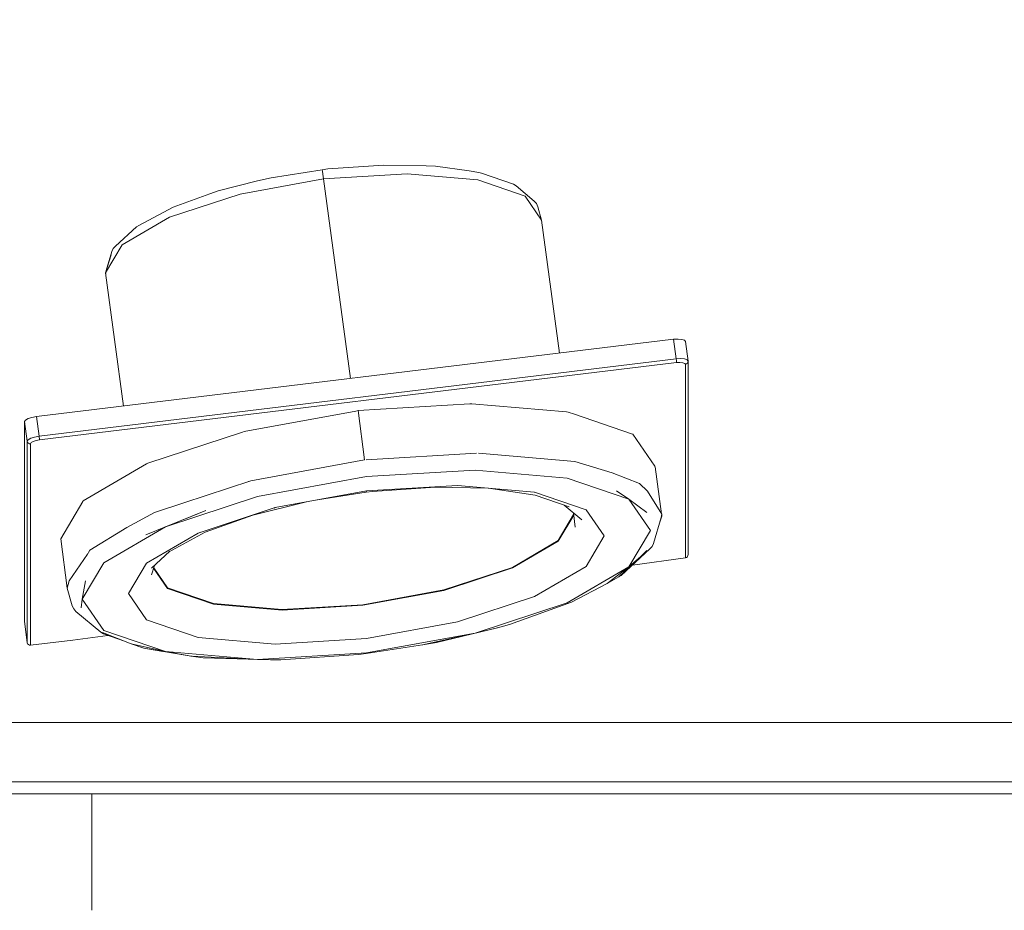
# Model space of a CAD drawing. Header units: millimetres. Extents: x 53746 to 116821, y -810352 to -765802.
# Tile 217 of 256: x 93824 to 94031, y -790942 to -790755. Entities that reach past the tile are written whole.
import ezdxf

# ---------------------------------------------------------------- set-up
doc = ezdxf.new("R2010")
doc.units = ezdxf.units.MM
doc.header["$MEASUREMENT"] = 0
for name, color, linetype, lineweight in [('Main Cradle Rails', 7, 'Continuous', 0), ('Main Cradle Tower Platform', 7, 'Continuous', 0), ('Tank and Accumulators', 7, 'Continuous', 0)]:
    doc.layers.add(name, color=color, linetype=linetype, lineweight=lineweight)

# ---------------------------------------------------------------- blocks, each defined once
blk = doc.blocks.new('*U57')
at = {"layer": 'Main Cradle Tower Platform', "color": 7, "linetype": 'Continuous', "lineweight": 0}
blk.add_line((8555.86, -2840.31), (8555.86, -2864.83), dxfattribs=at)
at = {"layer": 'Tank and Accumulators', "color": 7, "linetype": 'Continuous', "lineweight": 0}
for p, q in [((8558.77, -2731.05), (8558.75, -2731.03)), ((8678.75, -2749.68), (8544.83, -2765.93)), ((8613.18, -2770.14), (8611.79, -2759.77)), ((8542.97, -2766.73), (8542.97, -2809.08)), ((8636.67, -2768.74), (8613.5, -2770.12)), ((8613.18, -2770.14), (8589.27, -2774.52)), ((8674.28, -2771.58), (8675.61, -2781.48)), ((8588.8, -2774.67), (8589.27, -2774.52)), ((8589.27, -2774.52), (8589.27, -2774.52)), ((8589.37, -2781.82), (8600.99, -2778.96)), ((8555.44, -2789.12), (8554.77, -2790.25)), ((8669.47, -2792.23), (8680.61, -2790.74)), ((8671.22, -2790.45), (8671.2, -2790.47)), ((8553.58, -2801.2), (8553.58, -2801.19)), ((8541.72, -2804.06), (8542.2, -2808)), ((8551.85, -2808), (8559.19, -2807.02)), ((8613.51, -2810.85), (8613.54, -2810.72))]:
    blk.add_line(p, q, dxfattribs=at)
at = {"layer": 'Tank and Accumulators', "color": 7, "linetype": 'Continuous', "lineweight": 0, "flags": 128}
for points in [[(8158.36, -2840.31), (8158.36, -2840.31), (8158.36, -2840.12), (8158.36, -2839.58), (8158.36, -2838.77), (8158.36, -2837.81), (8953.36, -2837.81), (8953.36, -2492.81), (8953.36, -2491.85), (8953.36, -2491.04), (8953.36, -2490.5), (8953.36, -2490.31), (8953.37, -2490.31)], [(8940.86, -2505.31), (8170.86, -2505.31), (8170.86, -2825.31), (8940.86, -2825.31), (8940.86, -2505.31)], [(8572.92, -2716.97), (8572.92, -2716.97), (8580.62, -2714.16), (8582.41, -2713.55), (8590.66, -2711.45), (8593.53, -2710.82), (8604.24, -2709.11), (8605.43, -2708.96), (8617.25, -2708.14), (8626.12, -2708.32), (8626.09, -2708.32)], [(8626.09, -2708.32), (8626.12, -2708.32), (8628.1, -2708.4), (8635.15, -2709.38), (8637.18, -2709.72), (8637.73, -2709.85), (8644.47, -2712.18), (8645.03, -2712.53), (8648.83, -2715.71), (8649.3, -2716.25), (8649.6, -2716.91), (8650.39, -2719.69), (8650.39, -2719.69)], [(8558.73, -2730.81), (8562.22, -2724.94), (8572.16, -2719.12), (8587.02, -2714.23), (8604.56, -2711.02), (8610.19, -2753.01)], [(8604.24, -2709.11), (8604.31, -2709.41), (8604.43, -2710.08), (8604.56, -2711.02), (8622.1, -2709.98), (8636.97, -2711.26), (8646.9, -2714.67), (8650.39, -2719.69)], [(8565.21, -2721.12), (8565.75, -2720.82), (8572.92, -2716.97)], [(8558.83, -2730.52), (8558.86, -2730.31), (8560.05, -2726.32), (8560.35, -2725.69), (8560.82, -2725.17), (8565.2, -2721.12), (8565.2, -2721.12)], [(8650.39, -2719.69), (8650.39, -2719.69), (8654.14, -2747.68)], [(8562.49, -2758.8), (8558.73, -2730.81), (8559.94, -2727.03), (8559.94, -2727.04)], [(8558.75, -2731.03), (8558.73, -2730.81), (8558.73, -2730.81)], [(8681.13, -2749.34), (8681.15, -2749.37), (8680.6, -2745.24), (8680.41, -2744.96), (8679.87, -2744.78), (8679.07, -2744.71), (8678.12, -2744.77), (8544.2, -2761.02), (8543.25, -2761.19), (8542.45, -2761.46), (8541.91, -2761.77), (8541.72, -2762.09), (8541.72, -2804.06), (8541.72, -2804.06)], [(8678.12, -2744.77), (8678.67, -2748.9), (8544.75, -2765.15), (8544.78, -2765.39), (8544.81, -2765.62), (8544.83, -2765.81), (8544.83, -2765.93), (8544.12, -2766.06), (8543.52, -2766.26), (8543.12, -2766.49), (8542.97, -2766.73), (8542.73, -2766.72), (8542.51, -2766.61), (8542.35, -2766.44), (8542.27, -2766.22), (8542.27, -2808.56)], [(8680.96, -2749.09), (8680.42, -2748.91), (8679.62, -2748.84), (8678.67, -2748.9), (8678.7, -2749.14), (8678.73, -2749.37), (8678.74, -2749.56), (8678.75, -2749.68), (8679.46, -2749.64), (8680.06, -2749.69), (8680.47, -2749.83), (8680.61, -2750.03), (8680.84, -2749.96), (8681.02, -2749.8), (8681.13, -2749.6), (8681.15, -2749.37)], [(8680.61, -2750.03), (8680.61, -2790.74), (8680.84, -2790.66), (8681.02, -2790.49), (8681.13, -2790.26), (8681.15, -2790)], [(8681.15, -2749.37), (8681.12, -2749.32), (8680.96, -2749.09), (8681.05, -2749.22)], [(8681.15, -2790), (8681.15, -2790), (8681.15, -2749.37)], [(8669.27, -2764.65), (8657.28, -2760.53), (8655.98, -2760.09), (8655.6, -2760.05), (8635.71, -2758.34), (8635.26, -2758.37), (8611.79, -2759.77), (8611.34, -2759.85), (8587.88, -2764.15), (8587.49, -2764.27), (8567.6, -2770.81), (8567.35, -2770.96), (8554.05, -2778.75), (8553.96, -2778.9), (8549.3, -2786.75), (8549.3, -2786.75)], [(8544.2, -2761.02), (8544.75, -2765.15), (8543.81, -2765.32), (8543, -2765.58), (8542.46, -2765.9), (8542.27, -2766.22), (8541.72, -2762.09)], [(8674.28, -2771.59), (8674.28, -2771.59), (8674.2, -2771.46), (8669.53, -2764.74), (8669.27, -2764.65)], [(8657.37, -2770.46), (8637.1, -2768.71), (8637.09, -2768.71)], [(8657.38, -2770.46), (8657.37, -2770.46), (8665.23, -2772.84), (8670.92, -2775.11), (8670.92, -2775.11)], [(8590.68, -2812.08), (8613.54, -2810.72), (8636.39, -2806.54), (8655.76, -2800.17), (8668.71, -2792.58), (8673.25, -2784.94), (8668.71, -2778.39), (8655.76, -2773.95), (8636.39, -2772.28), (8613.54, -2773.64), (8590.68, -2777.83), (8571.31, -2784.2), (8558.37, -2791.78), (8553.82, -2799.43), (8558.37, -2805.97), (8571.31, -2810.42), (8590.68, -2812.08)], [(8589.27, -2774.52), (8575.15, -2779.15), (8568.99, -2781.18), (8568.98, -2781.19)], [(8675.68, -2781.96), (8675.65, -2781.53), (8672.64, -2776.7), (8670.92, -2775.11), (8670.91, -2775.11)], [(8578.18, -2785.5), (8567.35, -2791.85), (8563.54, -2798.25), (8567.35, -2803.73), (8578.18, -2807.45), (8594.4, -2808.84), (8613.54, -2807.7), (8632.67, -2804.2), (8648.89, -2798.87), (8659.72, -2792.52), (8663.53, -2786.12), (8659.72, -2780.64), (8648.89, -2776.92)], [(8613.43, -2776.68), (8613.54, -2776.66), (8594.4, -2780.16), (8578.18, -2785.5), (8578.76, -2785.31)], [(8627.99, -2775.83), (8627.99, -2775.83), (8614.86, -2776.74), (8613.48, -2776.92), (8603.29, -2778.54)], [(8613.48, -2776.92), (8613.54, -2776.66), (8632.67, -2775.52)], [(8656.15, -2779.99), (8656.16, -2779.99), (8649, -2777.52), (8639.2, -2776.1), (8627.95, -2775.83)], [(8648.81, -2776.91), (8648.89, -2776.92), (8632.67, -2775.52), (8632.73, -2775.53)], [(8668.71, -2778.39), (8666.1, -2776.64), (8666.12, -2776.65)], [(8672.46, -2781.15), (8672.49, -2781.17), (8668.71, -2778.39)], [(8555.46, -2789.11), (8555.44, -2789.12), (8563.2, -2784.36), (8568.99, -2781.18), (8569.2, -2781.12)], [(8571.31, -2784.2), (8579.79, -2780.78), (8575.21, -2782.63)], [(8594.47, -2780.15), (8594.4, -2780.16), (8594.14, -2780.25)], [(8658.81, -2782.7), (8658.82, -2782.71), (8655.15, -2779.64)], [(8657.46, -2784.25), (8657.46, -2784.25), (8657.06, -2781.23)], [(8568.82, -2792.92), (8571.77, -2797.16), (8581.4, -2800.47), (8595.82, -2801.71), (8612.83, -2800.69), (8629.83, -2797.58), (8644.25, -2792.84), (8653.88, -2787.2), (8657.12, -2781.75)], [(8568.84, -2792.85), (8571.75, -2797.04), (8581.39, -2800.35), (8595.8, -2801.59), (8612.81, -2800.57), (8629.82, -2797.46), (8644.23, -2792.72), (8653.87, -2787.07), (8657.11, -2781.62)], [(8589.71, -2781.74), (8579.68, -2785.34), (8571.95, -2789.5), (8571.95, -2789.49)], [(8675.64, -2781.53), (8675.65, -2781.53), (8675.53, -2782.25), (8673.91, -2787.69), (8673.61, -2788.32), (8673.14, -2788.84), (8667.12, -2794.41), (8666.58, -2794.71), (8671.22, -2790.45), (8672.53, -2789.2), (8672.52, -2789.22)], [(8675.67, -2781.95), (8675.68, -2781.96), (8675.11, -2783.67)], [(8569.4, -2784.97), (8567.16, -2785.87), (8571.31, -2784.2)], [(8554.96, -2789.98), (8554.96, -2789.98), (8551.05, -2795.59), (8550.69, -2797.12), (8549.3, -2786.75)], [(8572.26, -2789.33), (8568.38, -2792.91), (8568.38, -2792.91)], [(8664.21, -2796.06), (8664.17, -2796.09), (8668.71, -2792.58), (8671.22, -2790.45)], [(8568.99, -2792.35), (8568.41, -2794.3), (8568.41, -2794.3)], [(8554.5, -2795.62), (8554.5, -2795.59), (8553.82, -2799.43), (8553.58, -2801.2)], [(8666.64, -2794.65), (8666.58, -2794.71), (8664.17, -2796.09), (8656.69, -2800.01), (8643.6, -2804.73), (8641.08, -2805.41), (8641.03, -2805.42)], [(8562.69, -2808.26), (8558.28, -2806.69), (8557.71, -2806.33), (8552.51, -2801.99), (8552.04, -2801.44), (8551.74, -2800.79), (8550.69, -2797.12), (8550.69, -2797.12)], [(8625.43, -2809.01), (8625.32, -2809.04), (8628.27, -2808.5), (8641.08, -2805.41), (8636.39, -2806.54), (8625.32, -2809.04), (8613.51, -2810.85), (8611.86, -2811.05), (8595.56, -2812.19), (8593.46, -2812.19), (8579.23, -2811.72), (8576.69, -2811.4), (8566.76, -2809.71), (8564.11, -2808.82), (8571.31, -2810.42), (8576.69, -2811.4), (8576.65, -2811.39)], [(8542.2, -2808), (8542.2, -2808), (8542.27, -2808.56), (8542.35, -2808.78), (8542.51, -2808.96), (8542.73, -2809.06), (8542.97, -2809.08)], [(8542.97, -2809.08), (8551.85, -2808), (8551.85, -2808)], [(8564.16, -2808.83), (8564.11, -2808.82), (8558.07, -2806.44), (8558.09, -2806.45)], [(8566.8, -2809.72), (8566.76, -2809.71), (8566.74, -2809.7)], [(8566.75, -2809.71), (8566.76, -2809.71), (8567.53, -2809.88), (8570.74, -2810.39)], [(8576.9, -2811.41), (8576.69, -2811.4), (8590.68, -2812.08)], [(8590.68, -2812.08), (8593.46, -2812.19), (8593.42, -2812.19)], [(8157.71, -2840.23), (8157.71, -2840.23), (8158.36, -2840.31), (8953.36, -2840.31), (8954.03, -2840.22), (8954.31, -2840.12), (8955.12, -2839.58), (8955.28, -2839.37), (8955.67, -2838.77), (8955.78, -2838.39), (8955.78, -2838.39)]]:
    blk.add_lwpolyline(points, dxfattribs=at)

msp = doc.modelspace()

# ---------------------------------------------------------------- block references
at = {"layer": 'Main Cradle Rails', "color": 7, "linetype": 'Continuous', "lineweight": 0}
msp.add_blockref('*U57', (85283.05, -788076.95), dxfattribs=at)

doc.saveas('drawing.dxf')
